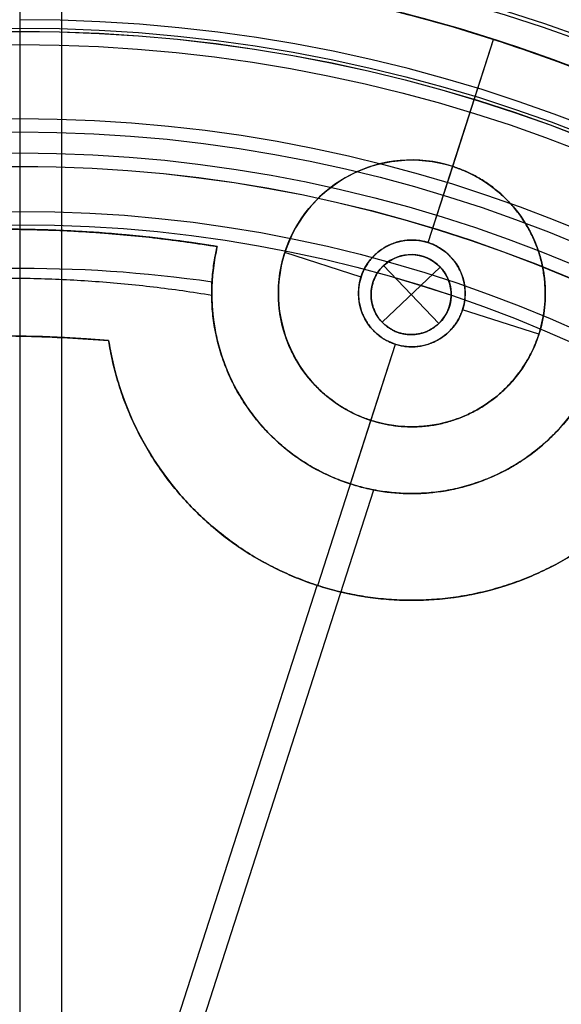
# Model space of a CAD drawing. Header units: millimetres. Extents: x -178 to 179, y -179 to 178.
# Tile 9 of 13: x 1 to 21, y 21 to 58. Entities that reach past the tile are written whole.
import ezdxf

# ---------------------------------------------------------------- set-up
doc = ezdxf.new("R2010")
doc.units = ezdxf.units.MM
doc.header["$MEASUREMENT"] = 0
for name, color, linetype in [('ANELLO DIFFUSORE', 15, 'Continuous'), ('DIFFUSORE', 160, 'Continuous'), ('PREDEFINITO', 7, 'Continuous')]:
    doc.layers.add(name, color=color, linetype=linetype)

# ---------------------------------------------------------------- blocks, each defined once
blk = doc.blocks.new('__148_ PIASTRA IP')
at = {"layer": 'PREDEFINITO'}
for p, q in [((0, 55, 3), (0, 60, 3)), ((0, 60), (0, 60, 3)), ((0, 52), (0, 60)), ((0, 55, 3), (0, 55, 2)), ((0, 52, 2), (0, 55, 2)), ((0, 52), (0, 52, 2)), ((-5, 50, 3), (-5, 50, 2)), ((-2, 50, 2), (-5, 50, 2)), ((-2, 50), (-2, 50, 2)), ((2, 50), (2, 50, 2)), ((5, 50, 2), (2, 50, 2)), ((5, 50, 3), (5, 50, 2)), ((-7.479, 49.437, 5.414), (-7.479, 49.437, 3)), ((-7.479, 49.437, 10.414), (-7.479, 49.437, 8.335)), ((-7.479, 49.437, 15.414), (-7.479, 49.437, 13.335)), ((-7.479, 49.437, 20.414), (-7.479, 49.437, 18.335)), ((-7.479, 49.437, 25.414), (-7.479, 49.437, 23.335)), ((0, 45, 2), (0, 48, 2)), ((0, 38.5), (0, 48)), ((0, 48), (0, 48, 2)), ((-10.276, 44.837, 23), (-10.276, 44.837)), ((0, 42.5, 3), (0, 45, 3)), ((0, 45, 3), (0, 45, 2)), ((0, 42.5, 3), (0, 42.5, 28)), ((0.902, -42.554, 28), (0.902, 42.554, 28)), ((-0.022, 20.5, 23), (-0.022, 38.5, 23)), ((0, 38.5), (0, 38.5, 23))]:
    blk.add_line(p, q, dxfattribs=at)
for centre, radius in [((0, 0, 1.5), 60), ((0, 50, 2.5), 5), ((0, 50, 1), 2)]:
    blk.add_circle(centre, radius, dxfattribs=at)
for centre, radius, start, end in [((0, 0), 60, 0, 180), ((0, 50, 2), 5, 90, 180), ((0, 50, 3), 5, 90, 180), ((0, 50, 3), 5, 180, 270), ((0, 0, 24.881), 50, 98.6024, 171.3976), ((0, 0, 19.881), 50, 98.6024, 171.3976), ((0, 0, 14.881), 50, 98.6024, 171.3976), ((0, 0, 9.881), 50, 98.6024, 171.3976), ((0, 0, 4.713), 50, 98.6024, 171.3976), ((0, 50, 15.5), 7.5, 191.4952, 345.5), ((0, 0, 11.5), 46, 102.9084, 167.3369), ((0, 50, 11.5), 11.5, 206.674, 333.326)]:
    blk.add_arc(centre, radius, start, end, dxfattribs=at)
for points, weights, knots in [([(-60, 0, 3), (-60, 60, 3), (0, 60, 3), (60, 60, 3), (60, 0, 3)], [1, 0.707106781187, 1, 0.707106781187, 1], [188.495559, 188.495559, 188.495559, 282.743339, 282.743339, 376.991118, 376.991118, 376.991118]), ([(0, 45, 3), (5, 45, 3), (5, 50, 3), (5, 55, 3), (0, 55, 3)], [1, 0.707106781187, 1, 0.707106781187, 1], [-15.707963, -15.707963, -15.707963, -7.853982, -7.853982, 0, 0, 0]), ([(0, 55, 2), (5, 55, 2), (5, 50, 2), (5, 45, 2), (0, 45, 2)], [1, 0.707106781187, 1, 0.707106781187, 1], [0, 0, 0, 7.853982, 7.853982, 15.707963, 15.707963, 15.707963]), ([(2, 50, 2), (2, 52, 2), (0, 52, 2), (-2, 52, 2), (-2, 50, 2)], [1, 0.707106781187, 1, 0.707106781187, 1], [-6.283185, -6.283185, -6.283185, -3.141593, -3.141593, 0, 0, 0]), ([(2, 50), (2, 52), (0, 52), (-2, 52), (-2, 50)], [1, 0.707106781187, 1, 0.707106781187, 1], [-6.283185, -6.283185, -6.283185, -3.141593, -3.141593, 0, 0, 0]), ([(-2, 50, 2), (-2, 48, 2), (0, 48, 2), (2, 48, 2), (2, 50, 2)], [1, 0.707106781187, 1, 0.707106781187, 1], [-12.566371, -12.566371, -12.566371, -9.424778, -9.424778, -6.283185, -6.283185, -6.283185]), ([(-2, 50), (-2, 48), (0, 48), (2, 48), (2, 50)], [1, 0.707106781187, 1, 0.707106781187, 1], [-12.566371, -12.566371, -12.566371, -9.424778, -9.424778, -6.283185, -6.283185, -6.283185]), ([(-7.479, 49.437, 5.414), (-16.819, 48.025, 5.57), (-25, 43.301, 5.706), (-45.838, 31.27, 6.053), (-49.437, 7.479, 6.427)], [0.475391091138, 0.482243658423, 0.506656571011, 0.448786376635, 0.489590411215], [0.07030829, 0.07030829, 0.07030829, 0.07575758, 0.07575758, 0.08867497, 0.08867497, 0.08867497]), ([(-49.437, 7.479, 24.348), (-45.838, 31.27, 23.975), (-25, 43.301, 23.627), (-16.819, 48.025, 23.491), (-7.479, 49.437, 23.335)], [0.489590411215, 0.448786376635, 0.506656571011, 0.482243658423, 0.475391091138], [-0.36140224, -0.36140224, -0.36140224, -0.34848485, -0.34848485, -0.34303556, -0.34303556, -0.34303556]), ([(-49.437, 7.479, 19.348), (-45.838, 31.27, 18.975), (-25, 43.301, 18.627), (-16.819, 48.025, 18.491), (-7.479, 49.437, 18.335)], [0.489590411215, 0.448786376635, 0.506656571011, 0.482243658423, 0.475391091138], [-0.27049315, -0.27049315, -0.27049315, -0.25757576, -0.25757576, -0.25212647, -0.25212647, -0.25212647]), ([(-7.479, 49.437, 25.414), (-16.819, 48.025, 25.57), (-25, 43.301, 25.706), (-45.838, 31.27, 26.053), (-49.437, 7.479, 26.427)], [0.475391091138, 0.482243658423, 0.506656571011, 0.448786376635, 0.489590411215], [0.43394465, 0.43394465, 0.43394465, 0.43939394, 0.43939394, 0.45231133, 0.45231133, 0.45231133]), ([(7.479, 49.437, 3), (6.957, 42.5, 3), (0, 42.5, 3), (-6.957, 42.5, 3), (-7.479, 49.437, 3)], [1, 0.733143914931, 1, 0.733143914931, 1], [0, 0, 0, 11.217944, 11.217944, 22.435888, 22.435888, 22.435888]), ([(-7.261, 48.122, 28), (-5.767, 42.346, 28), (0.196, 42.503, 28), (6.16, 42.659, 28), (7.349, 48.505, 28)], [1, 0.782601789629, 1, 0.782601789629, 1], [-20.15886, -20.15886, -20.15886, -10.07943, -10.07943, 0, 0, 0]), ([(-7.116, 47.63, 6.873), (-16.16, 46.279, 7.03), (-24.079, 41.706, 7.167), (-44.197, 30.091, 7.515), (-47.63, 7.116, 7.889)], [0.938161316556, 0.951583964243, 1, 0.885541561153, 0.966653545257], [274.042626, 274.042626, 274.042626, 295.392548, 295.392548, 345.865057, 345.865057, 345.865057]), ([(-7.116, 47.63, 21.873), (-16.16, 46.279, 22.03), (-24.079, 41.706, 22.167), (-44.197, 30.091, 22.515), (-47.63, 7.116, 22.889)], [0.938161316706, 0.951583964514, 1, 0.885541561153, 0.966653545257], [1337.455799, 1337.455799, 1337.455799, 1358.805721, 1358.805721, 1409.27823, 1409.27823, 1409.27823]), ([(-7.116, 47.63, 11.873), (-16.16, 46.279, 12.03), (-24.079, 41.706, 12.167), (-44.197, 30.091, 12.515), (-47.63, 7.116, 12.889)], [0.93816131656, 0.951583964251, 1, 0.885541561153, 0.966653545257], [628.513683, 628.513683, 628.513683, 649.863606, 649.863606, 700.336115, 700.336115, 700.336115]), ([(-7.116, 47.63, 16.873), (-16.16, 46.279, 17.03), (-24.079, 41.706, 17.167), (-44.197, 30.091, 17.515), (-47.63, 7.116, 17.889)], [0.93816131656, 0.951583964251, 1, 0.885541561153, 0.966653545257], [982.984741, 982.984741, 982.984741, 1004.334663, 1004.334663, 1054.807172, 1054.807172, 1054.807172]), ([(-7.116, 47.63, 26.873), (-16.16, 46.279, 27.03), (-24.079, 41.706, 27.167), (-44.197, 30.091, 27.515), (-47.63, 7.116, 27.889)], [0.938161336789, 0.951584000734, 1, 0.885541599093, 0.966653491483], [1691.926873, 1691.926873, 1691.926873, 1713.276779, 1713.276779, 1763.749271, 1763.749271, 1763.749271]), ([(-10.276, 44.837, 23), (-7.092, 38.5, 23), (0, 38.5, 23), (7.092, 38.5, 23), (10.276, 44.837, 23)], [1, 0.85115011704, 1, 0.85115011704, 1], [-25.420699, -25.420699, -25.420699, -12.710349, -12.710349, 0, 0, 0]), ([(10.276, 44.837), (7.092, 38.5), (0, 38.5), (-7.092, 38.5), (-10.276, 44.837)], [1, 0.85115011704, 1, 0.85115011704, 1], [0, 0, 0, 12.710349, 12.710349, 25.420699, 25.420699, 25.420699])]:
    blk.add_rational_spline(points, weights, degree=2, knots=knots, dxfattribs=at)
for points, weights in [([(0, 45, 2), (-5, 45, 2), (-5, 50, 2)], [1, 0.707106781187, 1]), ([(-7.479, 49.437, 3), (-43.924, 43.924, 3), (-49.437, 7.479, 3)], [1, 0.804919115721, 1]), ([(-44.881, 10.084, 23), (-38.527, 38.363, 23), (-10.276, 44.837, 23)], [1, 0.846060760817, 1]), ([(-10.276, 44.837), (-38.527, 38.363), (-44.881, 10.084)], [1, 0.846060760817, 1])]:
    blk.add_rational_spline(points, weights, degree=2, dxfattribs=at)
for points, knots in [([(-49.437, 7.479, 21.427), (-49.037, 10.124, 21.385), (-48.43, 12.705, 21.343), (-46.834, 17.704, 21.258), (-45.845, 20.124, 21.214), (-43.508, 24.776, 21.128), (-42.159, 27.008, 21.084), (-39.122, 31.245, 20.998), (-37.435, 33.249, 20.955), (-33.734, 37, 20.87), (-31.718, 38.745, 20.828), (-28.46, 41.132, 20.766), (-27.335, 41.889, 20.746), (-25.008, 43.318, 20.706), (-23.806, 43.99, 20.686), (-20.169, 45.833, 20.626), (-17.679, 46.845, 20.584), (-12.625, 48.452, 20.5), (-10.061, 49.047, 20.457), (-7.479, 49.437, 20.414)], [-0.36140224, -0.36140224, -0.36140224, -0.36140224, -0.35910666, -0.35910666, -0.35681176, -0.35681176, -0.35451369, -0.35451369, -0.35221992, -0.35221992, -0.34992309, -0.34992309, -0.34877532, -0.34877532, -0.34762756, -0.34762756, -0.34533033, -0.34533033, -0.34303556, -0.34303556, -0.34303556, -0.34303556]), ([(-7.479, 49.437, 13.335), (-10.063, 49.047, 13.378), (-12.629, 48.452, 13.421), (-17.682, 46.844, 13.505), (-20.169, 45.832, 13.547), (-23.804, 43.991, 13.607), (-25.007, 43.319, 13.627), (-27.334, 41.89, 13.667), (-28.459, 41.133, 13.687), (-31.716, 38.747, 13.749), (-33.73, 37.003, 13.791), (-37.432, 33.253, 13.876), (-39.12, 31.248, 13.919), (-42.156, 27.012, 14.005), (-43.505, 24.781, 14.049), (-45.844, 20.127, 14.135), (-46.834, 17.705, 14.179), (-48.43, 12.704, 14.264), (-49.037, 10.124, 14.306), (-49.437, 7.479, 14.348)], [0.16121738, 0.16121738, 0.16121738, 0.16121738, 0.16351365, 0.16351365, 0.16580882, 0.16580882, 0.16695669, 0.16695669, 0.16810457, 0.16810457, 0.17039974, 0.17039974, 0.17269479, 0.17269479, 0.17499165, 0.17499165, 0.17728899, 0.17728899, 0.17958406, 0.17958406, 0.17958406, 0.17958406]), ([(-49.437, 7.479, 16.427), (-49.037, 10.124, 16.385), (-48.43, 12.705, 16.343), (-46.834, 17.704, 16.258), (-45.845, 20.124, 16.214), (-43.508, 24.776, 16.128), (-42.159, 27.008, 16.084), (-39.122, 31.245, 15.998), (-37.435, 33.249, 15.955), (-33.734, 37, 15.87), (-31.718, 38.745, 15.828), (-28.46, 41.132, 15.766), (-27.335, 41.889, 15.746), (-25.008, 43.318, 15.706), (-23.806, 43.99, 15.686), (-20.169, 45.833, 15.626), (-17.679, 46.845, 15.584), (-12.625, 48.452, 15.5), (-10.061, 49.047, 15.457), (-7.479, 49.437, 15.414)], [-0.27049315, -0.27049315, -0.27049315, -0.27049315, -0.26819757, -0.26819757, -0.26590267, -0.26590267, -0.2636046, -0.2636046, -0.26131083, -0.26131083, -0.259014, -0.259014, -0.25786623, -0.25786623, -0.25671846, -0.25671846, -0.25442124, -0.25442124, -0.25212647, -0.25212647, -0.25212647, -0.25212647]), ([(-7.479, 49.437, 8.335), (-10.063, 49.047, 8.378), (-12.629, 48.452, 8.421), (-17.682, 46.844, 8.505), (-20.169, 45.832, 8.547), (-23.804, 43.991, 8.607), (-25.007, 43.319, 8.627), (-27.334, 41.89, 8.667), (-28.459, 41.133, 8.687), (-31.716, 38.747, 8.749), (-33.73, 37.003, 8.791), (-37.432, 33.253, 8.876), (-39.12, 31.248, 8.919), (-42.156, 27.012, 9.005), (-43.505, 24.781, 9.049), (-45.844, 20.127, 9.135), (-46.834, 17.705, 9.179), (-48.43, 12.704, 9.264), (-49.037, 10.124, 9.306), (-49.437, 7.479, 9.348)], [0.07030829, 0.07030829, 0.07030829, 0.07030829, 0.07260456, 0.07260456, 0.07489972, 0.07489972, 0.0760476, 0.0760476, 0.07719547, 0.07719547, 0.07949065, 0.07949065, 0.0817857, 0.0817857, 0.08408256, 0.08408256, 0.0863799, 0.0863799, 0.08867497, 0.08867497, 0.08867497, 0.08867497]), ([(-49.437, 7.479, 11.427), (-49.037, 10.124, 11.385), (-48.43, 12.705, 11.343), (-46.834, 17.704, 11.258), (-45.845, 20.124, 11.214), (-43.508, 24.776, 11.128), (-42.159, 27.008, 11.084), (-39.122, 31.245, 10.998), (-37.435, 33.249, 10.955), (-33.734, 37, 10.87), (-31.718, 38.745, 10.828), (-28.46, 41.132, 10.766), (-27.335, 41.889, 10.746), (-25.008, 43.318, 10.706), (-23.806, 43.99, 10.686), (-20.169, 45.833, 10.626), (-17.679, 46.845, 10.584), (-12.625, 48.452, 10.5), (-10.061, 49.047, 10.457), (-7.479, 49.437, 10.414)], [-0.17958406, -0.17958406, -0.17958406, -0.17958406, -0.17728848, -0.17728848, -0.17499358, -0.17499358, -0.17269551, -0.17269551, -0.17040174, -0.17040174, -0.16810491, -0.16810491, -0.16695714, -0.16695714, -0.16580937, -0.16580937, -0.16351215, -0.16351215, -0.16121738, -0.16121738, -0.16121738, -0.16121738]), ([(-7.479, 49.437, 8.335), (-7.468, 49.296, 8.368), (-7.454, 49.158, 8.38), (-7.418, 48.885, 8.366), (-7.396, 48.751, 8.34), (-7.35, 48.502, 8.255), (-7.325, 48.386, 8.196), (-7.276, 48.177, 8.054), (-7.252, 48.084, 7.97), (-7.189, 47.855, 7.711), (-7.158, 47.76, 7.522), (-7.122, 47.648, 7.173), (-7.116, 47.63, 7.013), (-7.116, 47.63, 6.873)], [-0.007421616, -0.007421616, -0.007421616, -0.007421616, -0.007077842, -0.007077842, -0.006713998, -0.006713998, -0.006360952, -0.006360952, -0.006032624, -0.006032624, -0.005380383, -0.005380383, -0.004727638, -0.004727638, -0.004727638, -0.004727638]), ([(-7.116, 47.63, 6.873), (-7.116, 47.63, 6.734), (-7.122, 47.648, 6.574), (-7.158, 47.76, 6.226), (-7.189, 47.855, 6.037), (-7.252, 48.084, 5.778), (-7.276, 48.177, 5.695), (-7.325, 48.386, 5.553), (-7.35, 48.502, 5.495), (-7.396, 48.751, 5.41), (-7.418, 48.885, 5.384), (-7.454, 49.158, 5.37), (-7.468, 49.296, 5.381), (-7.479, 49.437, 5.414)], [-0.004727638, -0.004727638, -0.004727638, -0.004727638, -0.004075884, -0.004075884, -0.003424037, -0.003424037, -0.003096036, -0.003096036, -0.002743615, -0.002743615, -0.002379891, -0.002379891, -0.00203674, -0.00203674, -0.00203674, -0.00203674]), ([(-7.479, 49.437, 23.335), (-7.468, 49.296, 23.368), (-7.454, 49.158, 23.38), (-7.418, 48.885, 23.366), (-7.396, 48.751, 23.34), (-7.349, 48.502, 23.255), (-7.325, 48.385, 23.196), (-7.276, 48.177, 23.054), (-7.252, 48.084, 22.97), (-7.189, 47.855, 22.711), (-7.158, 47.76, 22.521), (-7.122, 47.648, 22.173), (-7.116, 47.63, 22.013), (-7.116, 47.63, 21.873)], [-0.005384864, -0.005384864, -0.005384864, -0.005384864, -0.00504106, -0.00504106, -0.004677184, -0.004677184, -0.004324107, -0.004324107, -0.003995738, -0.003995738, -0.003343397, -0.003343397, -0.002690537, -0.002690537, -0.002690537, -0.002690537]), ([(-7.116, 47.63, 21.873), (-7.116, 47.63, 21.734), (-7.122, 47.648, 21.573), (-7.158, 47.76, 21.226), (-7.189, 47.855, 21.037), (-7.252, 48.084, 20.778), (-7.276, 48.177, 20.695), (-7.325, 48.386, 20.553), (-7.35, 48.502, 20.495), (-7.396, 48.751, 20.41), (-7.418, 48.885, 20.384), (-7.454, 49.158, 20.37), (-7.468, 49.296, 20.381), (-7.479, 49.437, 20.414)], [-0.002690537, -0.002690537, -0.002690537, -0.002690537, -0.00203891, -0.00203891, -0.001387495, -0.001387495, -0.001059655, -0.001059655, -0.000706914, -0.000706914, -0.000343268, -0.000343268, 0, 0, 0, 0]), ([(-7.479, 49.437, 13.335), (-7.468, 49.296, 13.368), (-7.454, 49.158, 13.38), (-7.418, 48.885, 13.366), (-7.396, 48.751, 13.34), (-7.349, 48.502, 13.255), (-7.325, 48.385, 13.196), (-7.276, 48.177, 13.054), (-7.252, 48.084, 12.97), (-7.189, 47.855, 12.711), (-7.158, 47.76, 12.521), (-7.122, 47.648, 12.173), (-7.116, 47.63, 12.013), (-7.116, 47.63, 11.873)], [-0.005384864, -0.005384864, -0.005384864, -0.005384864, -0.00504106, -0.00504106, -0.004677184, -0.004677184, -0.004324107, -0.004324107, -0.003995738, -0.003995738, -0.003343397, -0.003343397, -0.002690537, -0.002690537, -0.002690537, -0.002690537]), ([(-7.116, 47.63, 11.873), (-7.116, 47.63, 11.734), (-7.122, 47.648, 11.573), (-7.158, 47.76, 11.226), (-7.189, 47.855, 11.037), (-7.252, 48.084, 10.778), (-7.276, 48.177, 10.695), (-7.325, 48.386, 10.553), (-7.35, 48.502, 10.495), (-7.396, 48.751, 10.41), (-7.418, 48.885, 10.384), (-7.454, 49.158, 10.37), (-7.468, 49.296, 10.381), (-7.479, 49.437, 10.414)], [-0.002690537, -0.002690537, -0.002690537, -0.002690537, -0.00203891, -0.00203891, -0.001387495, -0.001387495, -0.001059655, -0.001059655, -0.000706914, -0.000706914, -0.000343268, -0.000343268, 0, 0, 0, 0]), ([(-7.479, 49.437, 18.335), (-7.468, 49.296, 18.368), (-7.454, 49.158, 18.38), (-7.418, 48.885, 18.366), (-7.396, 48.751, 18.34), (-7.349, 48.502, 18.255), (-7.325, 48.385, 18.196), (-7.276, 48.177, 18.054), (-7.252, 48.084, 17.97), (-7.189, 47.855, 17.711), (-7.158, 47.76, 17.521), (-7.122, 47.648, 17.173), (-7.116, 47.63, 17.013), (-7.116, 47.63, 16.873)], [-0.005384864, -0.005384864, -0.005384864, -0.005384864, -0.00504106, -0.00504106, -0.004677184, -0.004677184, -0.004324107, -0.004324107, -0.003995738, -0.003995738, -0.003343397, -0.003343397, -0.002690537, -0.002690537, -0.002690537, -0.002690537]), ([(-7.116, 47.63, 16.873), (-7.116, 47.63, 16.734), (-7.122, 47.648, 16.573), (-7.158, 47.76, 16.226), (-7.189, 47.855, 16.037), (-7.252, 48.084, 15.778), (-7.276, 48.177, 15.695), (-7.325, 48.386, 15.553), (-7.35, 48.502, 15.495), (-7.396, 48.751, 15.41), (-7.418, 48.885, 15.384), (-7.454, 49.158, 15.37), (-7.468, 49.296, 15.381), (-7.479, 49.437, 15.414)], [-0.002690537, -0.002690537, -0.002690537, -0.002690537, -0.00203891, -0.00203891, -0.001387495, -0.001387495, -0.001059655, -0.001059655, -0.000706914, -0.000706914, -0.000343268, -0.000343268, 0, 0, 0, 0]), ([(-7.116, 47.63, 26.873), (-7.116, 47.63, 26.734), (-7.122, 47.648, 26.574), (-7.158, 47.76, 26.226), (-7.189, 47.855, 26.037), (-7.251, 48.083, 25.779), (-7.275, 48.173, 25.698), (-7.324, 48.381, 25.556), (-7.349, 48.498, 25.496), (-7.396, 48.751, 25.41), (-7.418, 48.887, 25.383), (-7.454, 49.164, 25.37), (-7.469, 49.303, 25.383), (-7.479, 49.437, 25.414)], [-0.002690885, -0.002690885, -0.002690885, -0.002690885, -0.002018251, -0.002018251, -0.001345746, -0.001345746, -0.001009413, -0.001009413, -0.000673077, -0.000673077, -0.00033665, -0.00033665, 0, 0, 0, 0]), ([(-47.634, 7.117, 28), (-47.539, 7.754, 28), (-47.432, 8.391, 28), (-47.193, 9.656, 28), (-47.061, 10.284, 28), (-46.629, 12.157, 28), (-46.293, 13.39, 28), (-45.142, 17.042, 28), (-44.184, 19.417, 28), (-41.878, 24.036, 28), (-40.549, 26.239, 28), (-38.295, 29.385, 28), (-37.505, 30.4, 28), (-35.857, 32.355, 28), (-34.997, 33.296, 28), (-32.314, 36.013, 28), (-30.387, 37.683, 28), (-27.283, 39.969, 28), (-26.211, 40.694, 28), (-24.024, 42.052, 28), (-22.905, 42.686, 28), (-20.617, 43.869, 28), (-19.445, 44.417, 28), (-17.081, 45.414, 28), (-15.885, 45.864, 28), (-12.257, 47.073, 28), (-9.786, 47.692, 28), (-7.261, 48.122, 28)], [0.18583986, 0.18583986, 0.18583986, 0.18583986, 0.1877496, 0.1877496, 0.18965934, 0.18965934, 0.19347882, 0.19347882, 0.20111778, 0.20111778, 0.20875674, 0.20875674, 0.21257621, 0.21257621, 0.21639569, 0.21639569, 0.22403465, 0.22403465, 0.22785413, 0.22785413, 0.23167361, 0.23167361, 0.23549309, 0.23549309, 0.23931257, 0.23931257, 0.24695152, 0.24695152, 0.24695152, 0.24695152]), ([(-7.261, 48.122, 28), (-7.21, 47.923, 27.82), (-7.17, 47.798, 27.606), (-7.124, 47.652, 27.211), (-7.116, 47.63, 27.029), (-7.116, 47.63, 26.873)], [-0.003961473, -0.003961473, -0.003961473, -0.003961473, -0.003326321, -0.003326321, -0.002690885, -0.002690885, -0.002690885, -0.002690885])]:
    blk.add_open_spline(points, degree=3, knots=knots, dxfattribs=at)
blk = doc.blocks.new('__145_ PIASTRA ESTERICA')
at = {"layer": 'PREDEFINITO'}
for p, q in [((43.846, 25.426, 2), (43.846, 25.426, 10)), ((43.846, 22.426, 10), (43.846, 25.426, 10)), ((42.346, 23.926, 2), (42.346, 23.926, 10)), ((45.346, 23.926, 10), (42.346, 23.926, 10)), ((45.346, 23.926, 2), (45.346, 23.926, 10)), ((43.846, 22.426, 2), (43.846, 22.426, 10))]:
    blk.add_line(p, q, dxfattribs=at)
for centre, radius in [((0, 0, 1), 60), ((43.846, 23.926, 6), 1.5)]:
    blk.add_circle(centre, radius, dxfattribs=at)
for centre, radius, start, end in [((0, 0), 60, 0, 180), ((43.846, 23.926, 10), 1.5, 0, 90), ((43.846, 23.926, 2), 1.5, 0, 90), ((43.846, 23.926, 2), 1.5, 270, 0), ((0, 0), 60, 180, 360)]:
    blk.add_arc(centre, radius, start, end, dxfattribs=at)
for points, knots in [([(-60, 0, 2), (-60, 60, 2), (0, 60, 2), (60, 60, 2), (60, 0, 2)], [188.495559, 188.495559, 188.495559, 282.743339, 282.743339, 376.991118, 376.991118, 376.991118]), ([(43.846, 25.426, 2), (42.346, 25.426, 2), (42.346, 23.926, 2), (42.346, 22.426, 2), (43.846, 22.426, 2)], [-9.424778, -9.424778, -9.424778, -7.068583, -7.068583, -4.712389, -4.712389, -4.712389]), ([(43.846, 22.426, 10), (42.346, 22.426, 10), (42.346, 23.926, 10), (42.346, 25.426, 10), (43.846, 25.426, 10)], [4.712389, 4.712389, 4.712389, 7.068583, 7.068583, 9.424778, 9.424778, 9.424778]), ([(60, 0, 2), (60, -60, 2), (0, -60, 2), (-60, -60, 2), (-60, 0, 2)], [0, 0, 0, 94.24778, 94.24778, 188.495559, 188.495559, 188.495559])]:
    blk.add_rational_spline(points, [1, 0.707106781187, 1, 0.707106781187, 1], degree=2, knots=knots, dxfattribs=at)
blk.add_rational_spline([(45.346, 23.926, 10), (45.346, 22.426, 10), (43.846, 22.426, 10)], [1, 0.707106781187, 1], degree=2, dxfattribs=at)

msp = doc.modelspace()

# ---------------------------------------------------------------- linework, layer by layer
at = {"layer": 'ANELLO DIFFUSORE'}
for centre, radius in [((0.624, -0.397, 233.458), 72.777), ((0.624, -0.397, 234.166), 72.775), ((0.624, -0.397, 234.873), 72.773), ((0.624, -0.397, 230.004), 68.147), ((0.624, -0.397, 230.539), 65.301), ((0.624, -0.397, 234.846), 64.55), ((0.624, -0.397, 230.971), 64.55), ((0.624, -0.397, 226.55), 63.517), ((0.624, -0.397, 226.55), 62.42), ((0.624, -0.397, 231.548), 61.324), ((0.624, -0.397, 229.049), 61.324), ((0.624, -0.397, 226.55), 61.323), ((0.624, -0.397, 234.852), 61.181), ((0.624, -0.397, 231.545), 57.934), ((0.624, -0.397, 244.559), 57.816), ((0.624, -0.397, 234.858), 57.813), ((0.624, -0.397, 245.059), 57.315), ((0.624, -0.397, 231.543), 54.545), ((0.624, -0.397, 230.044), 54.545), ((0.624, -0.397, 229.544), 54.045), ((0.624, -0.397, 245.054), 53.255), ((0.624, -0.397, 244.554), 52.755), ((0.624, -0.397, 236.547), 52.752), ((0.624, -0.397, 236.545), 51.067), ((0.624, -0.397, 229.542), 51.067), ((0.624, -0.397, 236.045), 50.568), ((0.624, -0.397, 230.042), 50.567)]:
    msp.add_circle(centre, radius, dxfattribs=at)
at = {"layer": 'DIFFUSORE'}
for p, q in [((0.641, 122.103, 238.047), (0.632, 57.853, 238.047)), ((0.641, 122.103, 235.047), (0.632, 57.853, 235.047)), ((0.632, 57.853, 235.047), (0.632, 57.853, 238.047))]:
    msp.add_line(p, q, dxfattribs=at)
for centre, radius in [((0.624, -0.397, 279.346), 174.356), ((0.624, -0.397, 279.815), 171.392), ((0.624, -0.397, 337.485), 138.7), ((0.624, -0.397, 337.485), 138.7), ((0.624, -0.397, 334.631), 137.774), ((0.624, -0.397, 334.631), 137.774), ((0.624, -0.397, 340.735), 126.045), ((0.624, -0.397, 337.789), 125.481), ((0.624, -0.397, 238.047), 122.5), ((0.624, -0.397, 235.047), 122.5), ((0.624, -0.397, 235.047), 122.5), ((0.624, -0.397, 238.047), 122.5), ((0.624, -0.397, 235.047), 122.5), ((0.624, -0.397, 238.047), 122.5), ((0.624, -0.397, 235.047), 120.383), ((0.624, -0.397, 238.047), 120.383), ((0.624, -0.397, 235.047), 118.265), ((0.624, -0.397, 238.047), 118.265), ((0.624, -0.397, 342.389), 113.085), ((0.624, -0.397, 339.395), 112.892), ((0.624, -0.397, 238.047), 90.375), ((0.624, -0.397, 235.047), 90.375), ((0.624, -0.397, 238.047), 58.25), ((0.624, -0.397, 235.047), 58.25), ((0.624, -0.397, 235.047), 58.25), ((0.624, -0.397, 238.047), 58.25), ((0.624, -0.397, 236.547), 58.25)]:
    msp.add_arc(centre, radius, 270, 89.9921, dxfattribs=at)
at = {"layer": 'DIFFUSORE', "extrusion": (1, -0.000137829, 5.5342e-14)}
msp.add_rational_spline([(0.64, 112.688, 342.389), (0.624, -0.397, 349.712), (0.608, -113.483, 342.389)], [1, 0.99790992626, 1], degree=2, dxfattribs=at)
at = {"layer": 'DIFFUSORE'}
msp.add_rational_spline([(0.624, -113.483, 342.389), (113.702, -113.483, 342.389), (113.709, -0.405, 342.389), (113.717, 112.672, 342.389), (0.64, 112.688, 342.389)], [1, 0.707131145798, 1, 0.707131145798, 1], degree=2, knots=[0, 0, 0, 3.141593, 3.141593, 6.283185, 6.283185, 6.283185], dxfattribs=at)
at = {"layer": 'DIFFUSORE', "extrusion": (1, -0.000137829, 5.54432e-14)}
msp.add_rational_spline([(0.639, 112.494, 339.395), (0.624, -0.397, 346.706), (0.608, -113.289, 339.395)], [1, 0.99790992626, 1], degree=2, dxfattribs=at)
at = {"layer": 'DIFFUSORE'}
msp.add_rational_spline([(113.516, -0.405, 339.395), (113.523, 112.479, 339.395), (0.639, 112.494, 339.395)], [1, 0.707131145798, 1], degree=2, dxfattribs=at)
at = {"layer": 'DIFFUSORE', "extrusion": (0.707034, -0.70718, 8.66208e-13)}
msp.add_rational_spline([(80.459, 79.421, 339.395), (0.624, -0.397, 346.706), (-79.211, -80.216, 339.395)], [0.853565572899, 0.85178155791, 0.853565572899], degree=2, dxfattribs=at)
at = {"layer": 'DIFFUSORE', "extrusion": (0.707131, 0.707082, -8.27636e-13)}
msp.add_rational_spline([(80.448, -80.227, 339.395), (0.624, -0.397, 346.706), (-79.2, 79.432, 339.395)], [0.853565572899, 0.85178155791, 0.853565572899], degree=2, dxfattribs=at)
at = {"layer": 'PREDEFINITO'}
for p, q in [((2.192, 113.66, 6.251), (2.192, 1.88, 6.251)), ((2.192, 113.66, 5.251), (2.192, 1.88, 5.251)), ((2.192, 109.16, 1.251), (2.192, 1.68, 1.251)), ((2.192, 109.16, 5.251), (2.192, 1.68, 5.251))]:
    msp.add_line(p, q, dxfattribs=at)
for centre, radius, end in [((2.192, -3.32, 1.251), 113.48, 180), ((2.192, -3.32, 1.751), 113.48, 270), ((2.192, -3.32, 5.251), 112.48, 180), ((2.192, -3.32, 3.251), 112.48, 270)]:
    msp.add_arc(centre, radius, 0, end, dxfattribs=at)
for points, weights, knots in [([(121.672, -3.32, 3.751), (121.672, -122.8, 3.751), (2.192, -122.8, 3.751), (-117.288, -122.8, 3.751), (-117.288, -3.32, 3.751), (-117.288, 116.16, 3.751), (2.192, 116.16, 3.751), (121.672, 116.16, 3.751), (121.672, -3.32, 3.751)], [1, 0.707106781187, 1, 0.707106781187, 1, 0.707106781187, 1, 0.707106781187, 1], [0, 0, 0, 238.959586, 238.959586, 477.919172, 477.919172, 716.878758, 716.878758, 955.838344, 955.838344, 955.838344]), ([(120.672, -3.32, 3.751), (120.672, -121.8, 3.751), (2.192, -121.8, 3.751), (-116.288, -121.8, 3.751), (-116.288, -3.32, 3.751), (-116.288, 115.16, 3.751), (2.192, 115.16, 3.751), (120.672, 115.16, 3.751), (120.672, -3.32, 3.751)], [1, 0.707106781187, 1, 0.707106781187, 1, 0.707106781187, 1, 0.707106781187, 1], [0, 0, 0, 236.959586, 236.959586, 473.919172, 473.919172, 710.878758, 710.878758, 947.838344, 947.838344, 947.838344]), ([(-114.788, -3.32, 6.251), (-114.788, 113.66, 6.251), (2.192, 113.66, 6.251), (119.172, 113.66, 6.251), (119.172, -3.32, 6.251)], [1, 0.707106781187, 1, 0.707106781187, 1], [0, 0, 0, 183.751429, 183.751429, 367.502858, 367.502858, 367.502858]), ([(119.172, -3.32, 5.251), (119.172, 113.66, 5.251), (2.192, 113.66, 5.251), (-114.788, 113.66, 5.251), (-114.788, -3.32, 5.251)], [1, 0.707106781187, 1, 0.707106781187, 1], [-367.502858, -367.502858, -367.502858, -183.751429, -183.751429, 0, 0, 0]), ([(-114.788, -3.32, 2.251), (-114.788, 113.66, 2.251), (2.192, 113.66, 2.251), (119.172, 113.66, 2.251), (119.172, -3.32, 2.251)], [1, 0.707106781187, 1, 0.707106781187, 1], [0, 0, 0, 183.751429, 183.751429, 367.502858, 367.502858, 367.502858]), ([(119.172, -3.32, 1.251), (119.172, 113.66, 1.251), (2.192, 113.66, 1.251), (-114.788, 113.66, 1.251), (-114.788, -3.32, 1.251)], [1, 0.707106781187, 1, 0.707106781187, 1], [-367.502858, -367.502858, -367.502858, -183.751429, -183.751429, 0, 0, 0]), ([(115.672, -3.32, 2.251), (115.672, 110.16, 2.251), (2.192, 110.16, 2.251), (-111.288, 110.16, 2.251), (-111.288, -3.32, 2.251)], [1, 0.707106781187, 1, 0.707106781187, 1], [-356.507284, -356.507284, -356.507284, -178.253642, -178.253642, 0, 0, 0]), ([(114.672, -3.32, 1.251), (114.672, 109.16, 1.251), (2.192, 109.16, 1.251), (-110.288, 109.16, 1.251), (-110.288, -3.32, 1.251)], [1, 0.707106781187, 1, 0.707106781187, 1], [-353.365691, -353.365691, -353.365691, -176.682846, -176.682846, 0, 0, 0])]:
    msp.add_rational_spline(points, weights, degree=2, knots=knots, dxfattribs=at)

# ---------------------------------------------------------------- block references
for name, p, rotation in [('__145_ PIASTRA ESTERICA', (0, 0, 221), 43.54787152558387), ('__148_ PIASTRA IP', (0, 0, 223), -17.84410020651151)]:
    msp.add_blockref(name, p, dxfattribs=dict(at, rotation=rotation))

doc.saveas('drawing.dxf')
